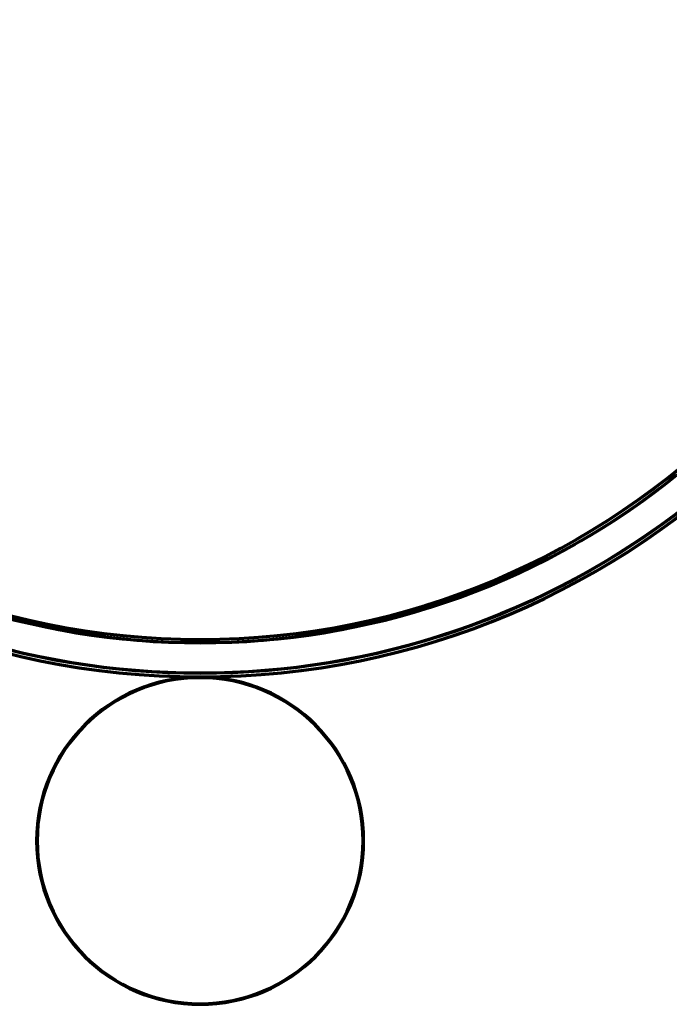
# Model space of a CAD drawing. Header units: millimetres. Extents: x -1503 to 2224, y -3994 to 2541.
# Tile 6 of 27: x 175 to 645, y -3994 to -3282. Entities that reach past the tile are written whole.
import ezdxf

# ---------------------------------------------------------------- set-up
doc = ezdxf.new("R2010")
doc.units = ezdxf.units.MM
doc.header["$LTSCALE"] = 0.75
doc.layers.add('Visible', color=7, linetype='Continuous', lineweight=70)
doc.layers.add('Visible Narrow', color=7, linetype='Continuous', lineweight=35)

msp = doc.modelspace()

# ---------------------------------------------------------------- linework, layer by layer
at = {"layer": 'Visible', "extrusion": (-7.22236e-29, -5.8975e-13, -1)}
for centre, radius in [((-305.85, -3182.52, -27.5), 574.5), ((-305.85, -3182.52, -27.5), 547.5), ((-305.85, -3875.52, 27), 118.3), ((-305.85, -3875.52, -16), 117.92)]:
    msp.add_circle(centre, radius, dxfattribs=at)
for centre, radius, start, end in [((-305.85, -3182.52, -27.7), 550, 231.22706, 308.77294), ((-305.85, -3182.52, -27.8), 550.1, 231.9, 308.1), ((-305.85, -3182.52, -27.7), 572, 231.78782, 308.21218), ((-305.85, -3182.52, -27.8), 571.9, 231.9, 308.1)]:
    msp.add_arc(centre, radius, start, end, dxfattribs=at)
at = {"layer": 'Visible Narrow', "extrusion": (-7.22236e-29, -5.8975e-13, -1)}
for radius in [574, 572.3, 549.7, 548]:
    msp.add_circle((-305.85, -3182.52, -28), radius, dxfattribs=at)

doc.saveas('drawing.dxf')
